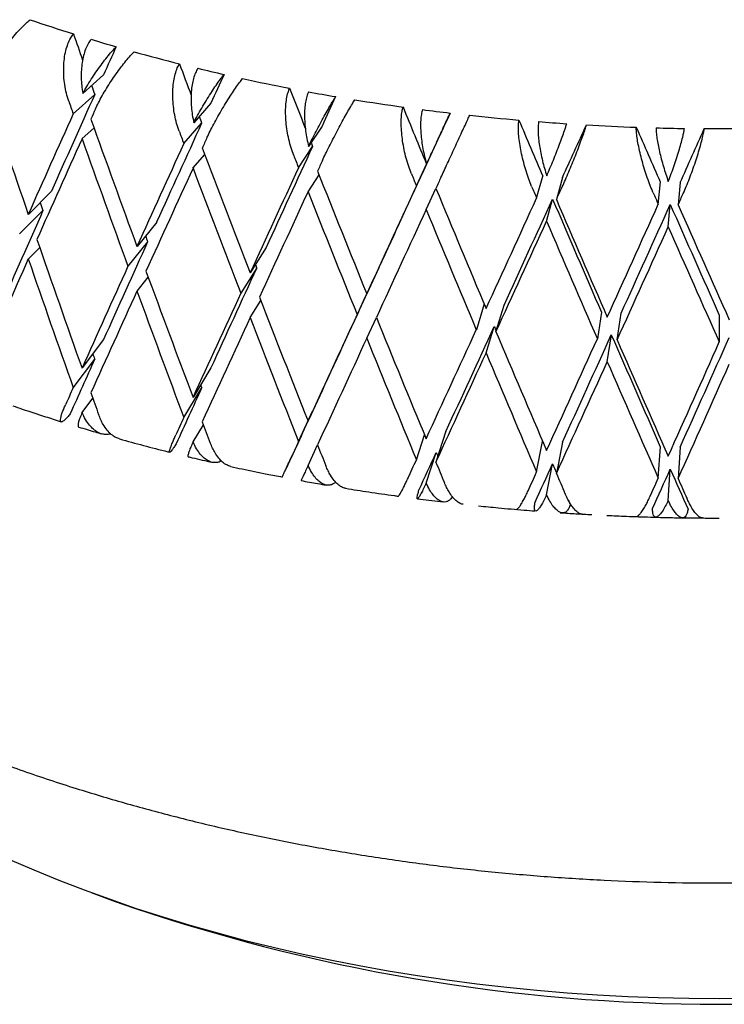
# Model space of a CAD drawing. Header units: millimetres. Extents: x 8 to 740, y 12 to 985.
# Tile 3 of 64: x 683.59 to 691.14, y 85.34 to 95.9. Entities that reach past the tile are written whole.
import ezdxf

# ---------------------------------------------------------------- set-up
doc = ezdxf.new("R2010")
doc.units = ezdxf.units.MM

msp = doc.modelspace()

# ---------------------------------------------------------------- linework, layer by layer
at = {"color": 7, "linetype": 'Continuous', "lineweight": 30}
for p, q in [((684.491, 95.306), (684.269, 95.107)), ((684.165, 94.889), (684.396, 95.096)), ((685.641, 95.003), (685.457, 94.793)), ((685.351, 94.569), (685.542, 94.787)), ((684.259, 94.621), (684.389, 94.737)), ((686.833, 94.758), (686.689, 94.54)), ((686.581, 94.311), (686.731, 94.537)), ((688.057, 94.574), (687.953, 94.35)), ((685.449, 94.306), (685.576, 94.451)), ((687.845, 94.115), (687.953, 94.348)), ((686.682, 94.053), (686.801, 94.233)), ((689.133, 93.984), (689.199, 94.222)), ((689.41, 94.206), (689.345, 93.969)), ((690.437, 93.918), (690.459, 94.158)), ((690.672, 94.153), (690.65, 93.914)), ((683.934, 94.061), (683.684, 93.811)), ((687.949, 93.864), (688.053, 94.089)), ((689.239, 93.736), (689.304, 93.975)), ((683.841, 93.852), (683.591, 93.603)), ((690.543, 93.676), (690.565, 93.917)), ((685.06, 93.728), (684.849, 93.467)), ((683.684, 93.333), (683.806, 93.456)), ((684.963, 93.515), (684.752, 93.254)), ((686.232, 93.454), (686.061, 93.183)), ((686.132, 93.236), (685.961, 92.965)), ((687.441, 93.239), (687.312, 92.96)), ((684.849, 92.989), (684.969, 93.138)), ((687.338, 93.016), (687.209, 92.737)), ((686.061, 92.705), (686.176, 92.887)), ((688.571, 92.851), (688.487, 92.574)), ((688.697, 92.553), (688.783, 92.838)), ((687.312, 92.483), (687.415, 92.706)), ((689.828, 92.763), (689.784, 92.475)), ((689.996, 92.465), (690.04, 92.753)), ((691.091, 92.731), (691.091, 92.442)), ((688.592, 92.325), (688.678, 92.609)), ((684.491, 92.468), (684.26, 92.164)), ((689.89, 92.231), (689.934, 92.519)), ((684.165, 91.953), (684.396, 92.258)), ((685.641, 92.165), (685.45, 91.849)), ((685.351, 91.634), (685.542, 91.949)), ((684.26, 91.687), (684.376, 91.839)), ((686.833, 91.92), (686.682, 91.596)), ((686.581, 91.375), (686.731, 91.7)), ((685.45, 91.373), (685.561, 91.555)), ((687.845, 91.18), (687.932, 91.446)), ((688.161, 91.485), (688.053, 91.154)), ((686.683, 91.119), (686.785, 91.339)), ((689.133, 91.049), (689.197, 91.377)), ((689.41, 91.369), (689.345, 91.034)), ((690.437, 90.983), (690.459, 91.32)), ((690.672, 91.316), (690.65, 90.978)), ((687.949, 90.929), (688.057, 91.259)), ((689.239, 90.803), (689.304, 91.137)), ((690.544, 90.743), (690.565, 91.079)), ((684.359, 86.541), (684.616, 86.446))]:
    msp.add_line(p, q, dxfattribs=at)
at = {"color": 7, "linetype": 'Continuous', "lineweight": 30, "flags": 128}
msp.add_lwpolyline([(683.482, 86.896), (683.744, 86.783), (684.011, 86.674), (684.283, 86.569), (684.56, 86.468), (684.841, 86.371), (685.127, 86.279), (685.416, 86.191), (685.71, 86.108), (686.007, 86.028), (686.308, 85.954), (686.612, 85.884), (686.919, 85.819), (687.229, 85.758), (687.541, 85.702), (687.856, 85.651), (688.173, 85.604), (688.492, 85.562), (688.813, 85.525), (689.136, 85.493), (689.46, 85.466), (689.785, 85.444), (690.111, 85.427), (690.437, 85.415), (690.764, 85.407), (691.091, 85.405), (691.419, 85.407)], dxfattribs=at)
at = {"color": 7, "linetype": 'Continuous', "lineweight": 30}
for centre, radius, start, end in [((689.929, 114.114), 19.251, 251.1301, 252.5863), ((690.18, 114.921), 20.096, 253.1537, 253.9589), ((690.396, 115.693), 20.898, 254.5198, 255.8985), ((690.578, 116.426), 21.653, 256.4378, 257.2039), ((690.728, 117.105), 22.349, 257.7382, 259.0565), ((690.847, 117.727), 22.982, 259.5742, 260.3106), ((690.937, 118.279), 23.541, 260.8246, 262.098), ((691.003, 118.759), 24.025, 262.6001, 263.315), ((691.047, 119.155), 24.424, 263.8146, 265.0572), ((691.073, 119.466), 24.736, 265.549, 266.2501), ((691.087, 119.685), 24.956, 266.7407, 267.9655), ((691.091, 119.813), 25.084, 268.4522, 269.1468), ((691.091, 119.844), 25.114, 269.6335, 270.8532), ((691.091, 104.897), 19.554, 250.6601, 289.3399)]:
    msp.add_arc(centre, radius, start, end, dxfattribs=at)
for centre, major_axis, ratio, start_param, end_param in [((691.091, 101.102), (-12.185, 36.764), 0.213798, 1.6459, 1.653601), ((691.091, 101.102), (14.148, 29.216), 0.108625, 1.812265, 1.822759), ((691.091, 101.102), (-12.723, 36.174), 0.192259, 1.660494, 1.669918), ((691.091, 101.102), (14.345, 29.951), 0.070696, 1.799101, 1.809596), ((691.091, 101.579), (-11.976, 38.613), 0.233895, 1.663885, 1.700409), ((691.091, 101.102), (-12.185, 36.764), 0.213798, 1.661119, 1.663741), ((691.091, 101.102), (-13.192, 35.556), 0.169273, 1.675551, 1.687728), ((691.091, 101.102), (14.148, 29.216), 0.108625, 1.830106, 1.8664), ((691.091, 101.102), (-12.605, 38.032), 0.213798, 1.660101, 1.663741), ((691.091, 101.102), (14.461, 30.688), 0.034713, 1.784856, 1.79535), ((691.091, 100.624), (14.636, 30.224), 0.108625, 1.812256, 1.815903), ((691.091, 101.102), (-13.59, 34.913), 0.144826, 1.690988, 1.708829), ((691.091, 101.102), (14.5, 31.421), 0.000589, 1.769846, 1.78034), ((691.091, 101.102), (14.636, 30.224), 0.108625, 1.830106, 1.866644), ((691.091, 101.579), (-12.605, 38.032), 0.213798, 1.677944, 1.714468), ((691.091, 101.102), (14.345, 29.951), 0.070696, 1.816942, 1.853236), ((691.091, 101.102), (-12.723, 36.174), 0.192259, 1.676308, 1.678334), ((691.091, 101.102), (-13.917, 34.249), 0.118893, 1.706707, 1.724548), ((691.091, 101.102), (-13.162, 37.421), 0.192259, 1.674695, 1.678334), ((691.091, 100.624), (14.464, 32.148), 0.031761, 4.525708, 4.543569), ((691.091, 101.102), (-14.171, 33.564), 0.091438, 1.722595, 1.740435), ((691.091, 100.624), (14.354, 32.863), 0.062413, 4.541518, 4.559379), ((691.091, 100.624), (14.636, 30.224), 0.108625, 1.823007, 1.859549), ((691.091, 101.102), (-12.605, 38.032), 0.213798, 1.670845, 1.707374), ((691.091, 100.624), (14.839, 30.984), 0.070696, 1.799093, 1.802739), ((691.091, 101.102), (-13.192, 35.556), 0.169273, 1.692186, 1.693392), ((691.091, 101.102), (14.839, 30.984), 0.070696, 1.816942, 1.853481), ((691.091, 101.579), (-13.162, 37.421), 0.192259, 1.692537, 1.729062), ((691.091, 101.102), (14.461, 30.688), 0.034713, 1.802696, 1.83899), ((691.091, 101.102), (-13.647, 36.782), 0.169273, 1.689752, 1.693392), ((691.091, 100.624), (14.959, 31.746), 0.034713, 1.784847, 1.788493), ((691.091, 100.624), (14.839, 30.984), 0.070696, 1.809843, 1.846386), ((691.091, 101.102), (-13.162, 37.421), 0.192259, 1.685439, 1.721967), ((691.091, 101.102), (14.959, 31.746), 0.034713, 1.802696, 1.839235), ((691.091, 101.579), (-13.647, 36.782), 0.169273, 1.707595, 1.744119), ((691.091, 101.102), (14.5, 31.421), 0.000589, 1.787686, 1.82398), ((691.091, 101.102), (-14.058, 36.117), 0.144826, 1.70519, 1.708829), ((691.091, 100.624), (15, 32.505), 0.000589, 1.769837, 1.773483), ((691.091, 100.624), (14.959, 31.746), 0.034713, 1.795597, 1.83214), ((691.091, 101.102), (-13.647, 36.782), 0.169273, 1.700496, 1.737025), ((691.091, 101.102), (15, 32.505), 0.000589, 1.787686, 1.824225), ((691.091, 101.579), (-14.058, 36.117), 0.144826, 1.723032, 1.759557), ((691.091, 101.102), (-14.396, 35.43), 0.118893, 1.720909, 1.724548), ((691.091, 100.624), (14.963, 33.256), 0.031761, 4.525218, 4.528865), ((691.091, 101.102), (14.963, 33.256), 0.031761, 4.474476, 4.511015), ((691.091, 100.624), (14.464, 32.148), 0.031761, 4.482061, 4.518361), ((691.091, 101.102), (-13.917, 34.249), 0.118893, 1.731894, 1.768181), ((691.091, 101.579), (-14.396, 35.43), 0.118893, 1.738751, 1.775276), ((691.091, 101.102), (-14.66, 34.722), 0.091438, 1.736796, 1.740435), ((691.091, 100.624), (14.849, 33.996), 0.062413, 4.541028, 4.544674), ((691.091, 101.102), (14.148, 29.216), 0.108625, 1.873739, 1.910026), ((691.091, 101.102), (-11.577, 37.326), 0.233895, 1.690963, 1.693315), ((691.091, 100.624), (15, 32.505), 0.000589, 1.780585, 1.817123), ((691.091, 101.102), (-14.058, 36.117), 0.144826, 1.71593, 1.752462), ((691.091, 101.102), (14.849, 33.996), 0.062413, 4.490286, 4.526825), ((691.091, 100.624), (14.354, 32.863), 0.062413, 4.497871, 4.534171), ((691.091, 101.102), (-14.171, 33.564), 0.091438, 1.747782, 1.784069), ((691.091, 101.579), (-14.66, 34.722), 0.091438, 1.754638, 1.791163), ((691.091, 100.624), (14.963, 33.256), 0.031761, 4.481571, 4.518114), ((691.091, 101.102), (-14.396, 35.43), 0.118893, 1.731652, 1.768181), ((691.091, 100.624), (14.849, 33.996), 0.062413, 4.497381, 4.533924), ((691.091, 101.102), (-14.66, 34.722), 0.091438, 1.74754, 1.784069), ((691.091, 101.579), (-11.976, 38.613), 0.233895, 1.707504, 1.744049), ((691.091, 101.102), (-12.185, 36.764), 0.213798, 1.70559, 1.707374), ((691.091, 101.102), (14.345, 29.951), 0.070696, 1.860575, 1.896862), ((691.091, 100.624), (14.636, 30.224), 0.108625, 1.866644, 1.903169), ((691.091, 101.102), (-11.976, 38.613), 0.233895, 1.700409, 1.736948), ((691.091, 101.102), (14.839, 30.984), 0.070696, 1.860575, 1.897107), ((691.091, 101.579), (-12.605, 38.032), 0.213798, 1.721563, 1.758108), ((691.091, 101.102), (14.461, 30.688), 0.034713, 1.846329, 1.882616), ((691.091, 101.102), (-12.723, 36.174), 0.192259, 1.72093, 1.721967), ((691.091, 101.102), (14.5, 31.421), 0.000589, 1.83132, 1.867607), ((691.091, 100.624), (14.839, 30.984), 0.070696, 1.853481, 1.890005), ((691.091, 101.102), (-12.605, 38.032), 0.213798, 1.714468, 1.751007), ((691.091, 101.102), (14.959, 31.746), 0.034713, 1.846329, 1.882861), ((691.091, 101.579), (-13.162, 37.421), 0.192259, 1.736157, 1.772702), ((691.091, 100.624), (14.959, 31.746), 0.034713, 1.839235, 1.87576), ((691.091, 101.102), (-13.162, 37.421), 0.192259, 1.729062, 1.765601), ((691.091, 101.102), (15, 32.505), 0.000589, 1.83132, 1.867852), ((691.091, 101.579), (-13.647, 36.782), 0.169273, 1.751214, 1.787759), ((691.091, 101.102), (14.963, 33.256), 0.031761, 4.43085, 4.467382), ((691.091, 100.624), (14.464, 32.148), 0.031761, 4.438441, 4.474721), ((691.091, 101.102), (-13.59, 34.913), 0.144826, 1.759801, 1.761226), ((691.091, 100.624), (15, 32.505), 0.000589, 1.824225, 1.86075), ((691.091, 101.102), (-13.647, 36.782), 0.169273, 1.744119, 1.780658), ((691.091, 101.579), (-14.058, 36.117), 0.144826, 1.766652, 1.803197), ((691.091, 101.102), (14.849, 33.996), 0.062413, 4.44666, 4.483192), ((691.091, 100.624), (14.354, 32.863), 0.062413, 4.454251, 4.490531), ((691.091, 101.102), (-13.917, 34.249), 0.118893, 1.77552, 1.811814), ((691.091, 101.579), (-14.396, 35.43), 0.118893, 1.782371, 1.818916), ((691.091, 100.624), (14.171, 33.564), 0.091438, 4.470176, 4.506456), ((691.091, 101.102), (14.66, 34.722), 0.091438, 4.462585, 4.499117), ((691.091, 101.102), (14.345, 29.951), 0.070696, 1.904208, 1.924691), ((691.091, 101.102), (-11.577, 37.326), 0.233895, 1.735345, 1.736948), ((691.091, 100.624), (14.963, 33.256), 0.031761, 4.437952, 4.474476), ((691.091, 101.102), (-14.058, 36.117), 0.144826, 1.759557, 1.796095), ((691.091, 100.624), (14.849, 33.996), 0.062413, 4.453762, 4.490286), ((691.091, 101.102), (-14.396, 35.43), 0.118893, 1.775276, 1.811814), ((691.091, 100.624), (14.66, 34.722), 0.091438, 4.469686, 4.506211), ((691.091, 101.102), (14.839, 30.984), 0.070696, 1.904208, 1.9104), ((691.091, 101.102), (14.461, 30.688), 0.034713, 1.889963, 1.910445), ((691.091, 101.102), (-12.185, 36.764), 0.213798, 1.750092, 1.751007), ((691.091, 101.579), (-11.976, 38.613), 0.233895, 1.751151, 1.757351), ((691.091, 101.102), (14.959, 31.746), 0.034713, 1.889963, 1.896154), ((691.091, 101.102), (14.5, 31.421), 0.000589, 1.874953, 1.895435), ((691.091, 101.579), (-12.605, 38.032), 0.213798, 1.76521, 1.77141), ((691.091, 101.102), (15, 32.505), 0.000589, 1.874953, 1.881144), ((691.091, 101.579), (-13.162, 37.421), 0.192259, 1.779804, 1.786004), ((691.091, 100.624), (14.464, 32.148), 0.031761, 4.417968, 4.431095), ((691.091, 101.102), (-13.192, 35.556), 0.169273, 1.788004, 1.789195), ((691.091, 101.102), (14.963, 33.256), 0.031761, 4.417557, 4.423749), ((691.091, 101.579), (-13.647, 36.782), 0.169273, 1.794861, 1.801061), ((691.091, 100.624), (14.354, 32.863), 0.062413, 4.433778, 4.446905), ((691.091, 101.102), (-13.59, 34.913), 0.144826, 1.803442, 1.806342), ((691.091, 101.102), (14.849, 33.996), 0.062413, 4.433367, 4.439559), ((691.091, 101.579), (-14.058, 36.117), 0.144826, 1.810298, 1.816499), ((691.091, 100.624), (14.171, 33.564), 0.091438, 4.449703, 4.46283), ((691.091, 101.102), (-13.917, 34.249), 0.118893, 1.819161, 1.832297), ((691.091, 101.102), (14.66, 34.722), 0.091438, 4.449292, 4.455483), ((691.091, 101.579), (-14.396, 35.43), 0.118893, 1.826017, 1.832218), ((691.091, 101.102), (-13.59, 34.913), 0.144826, 1.815061, 1.816578)]:
    msp.add_ellipse(centre, major_axis=major_axis, ratio=ratio, start_param=start_param, end_param=end_param, dxfattribs=at)
for points, knots in [([(683.259, 95.307), (683.269, 95.328), (683.289, 95.372), (683.33, 95.444), (683.378, 95.52), (683.431, 95.596), (683.488, 95.672), (683.546, 95.742), (683.604, 95.806), (683.657, 95.858), (683.688, 95.886), (683.703, 95.898)], [0, 0, 0, 0, 0.114606, 0.23252, 0.347132, 0.465168, 0.577786, 0.694016, 0.800844, 0.911181, 1, 1, 1, 1]), ([(684.117, 95.026), (684.108, 95.053), (684.09, 95.109), (684.073, 95.2), (684.063, 95.295), (684.062, 95.389), (684.069, 95.481), (684.084, 95.565), (684.108, 95.64), (684.135, 95.701), (684.158, 95.731), (684.168, 95.745)], [0, 0, 0, 0, 0.114542, 0.23238, 0.34693, 0.464926, 0.577123, 0.692931, 0.799182, 0.908911, 1, 1, 1, 1]), ([(684.356, 95.687), (684.345, 95.672), (684.323, 95.642), (684.296, 95.582), (684.275, 95.514), (684.26, 95.439), (684.252, 95.359), (684.25, 95.275), (684.255, 95.19), (684.264, 95.135), (684.269, 95.107)], [0, 0, 0, 0, 0.121172, 0.245978, 0.367117, 0.49156, 0.616821, 0.745339, 0.871171, 1, 1, 1, 1]), ([(684.269, 95.107), (684.283, 95.132), (684.31, 95.181), (684.358, 95.258), (684.409, 95.336), (684.462, 95.411), (684.515, 95.481), (684.56, 95.535), (684.597, 95.577), (684.617, 95.597), (684.627, 95.608)], [0, 0, 0, 0, 0.137628, 0.279151, 0.416817, 0.558784, 0.691042, 0.827634, 0.913195, 1, 1, 1, 1]), ([(684.404, 94.941), (684.414, 94.963), (684.435, 95.007), (684.475, 95.082), (684.521, 95.16), (684.571, 95.239), (684.625, 95.317), (684.678, 95.39), (684.731, 95.457), (684.778, 95.512), (684.806, 95.541), (684.818, 95.553)], [0, 0, 0, 0, 0.114606, 0.23252, 0.347132, 0.465168, 0.577786, 0.694016, 0.800844, 0.911181, 1, 1, 1, 1]), ([(685.301, 94.704), (685.291, 94.731), (685.272, 94.786), (685.252, 94.876), (685.238, 94.97), (685.231, 95.064), (685.233, 95.156), (685.241, 95.241), (685.258, 95.317), (685.278, 95.379), (685.296, 95.411), (685.304, 95.425)], [0, 0, 0, 0, 0.114542, 0.23238, 0.34693, 0.464926, 0.577123, 0.692931, 0.799182, 0.908911, 1, 1, 1, 1]), ([(685.5, 95.377), (685.492, 95.361), (685.474, 95.329), (685.454, 95.269), (685.439, 95.2), (685.43, 95.125), (685.428, 95.043), (685.431, 94.96), (685.441, 94.875), (685.452, 94.821), (685.457, 94.793)], [0, 0, 0, 0, 0.121172, 0.245978, 0.367117, 0.49156, 0.616821, 0.745339, 0.871171, 1, 1, 1, 1]), ([(685.457, 94.793), (685.47, 94.818), (685.497, 94.869), (685.542, 94.949), (685.59, 95.029), (685.638, 95.106), (685.685, 95.179), (685.725, 95.235), (685.757, 95.279), (685.774, 95.3), (685.782, 95.311)], [0, 0, 0, 0, 0.137628, 0.279151, 0.416817, 0.558784, 0.691042, 0.827634, 0.913195, 1, 1, 1, 1]), ([(685.599, 94.634), (685.61, 94.656), (685.631, 94.702), (685.671, 94.778), (685.715, 94.859), (685.762, 94.94), (685.811, 95.021), (685.859, 95.097), (685.906, 95.166), (685.947, 95.223), (685.971, 95.253), (685.981, 95.266)], [0, 0, 0, 0, 0.114606, 0.23252, 0.347132, 0.465168, 0.577786, 0.694016, 0.800844, 0.911181, 1, 1, 1, 1]), ([(686.529, 94.443), (686.519, 94.469), (686.499, 94.523), (686.476, 94.613), (686.457, 94.706), (686.446, 94.799), (686.441, 94.891), (686.443, 94.976), (686.452, 95.053), (686.466, 95.116), (686.479, 95.148), (686.485, 95.163)], [0, 0, 0, 0, 0.114542, 0.23238, 0.34693, 0.464926, 0.577123, 0.692931, 0.799182, 0.908911, 1, 1, 1, 1]), ([(686.688, 95.125), (686.681, 95.109), (686.668, 95.076), (686.655, 95.015), (686.646, 94.945), (686.644, 94.87), (686.647, 94.789), (686.655, 94.706), (686.669, 94.621), (686.682, 94.568), (686.689, 94.54)], [0, 0, 0, 0, 0.121172, 0.245978, 0.367117, 0.49156, 0.616821, 0.745339, 0.871171, 1, 1, 1, 1]), ([(676.591, 95.098), (676.592, 95.069), (676.593, 95.016), (676.597, 94.951), (676.598, 94.903), (676.601, 94.842), (676.605, 94.764), (676.613, 94.66), (676.625, 94.537), (676.642, 94.395), (676.668, 94.227), (676.705, 94.035), (676.757, 93.817), (676.82, 93.592), (676.883, 93.403), (676.938, 93.253), (676.981, 93.143), (677.026, 93.035), (677.071, 92.933), (677.114, 92.841), (677.154, 92.759), (677.189, 92.688), (677.22, 92.627), (677.247, 92.577), (677.268, 92.538), (677.284, 92.509), (677.297, 92.484), (677.312, 92.458), (677.331, 92.425), (677.353, 92.385), (677.391, 92.32), (677.446, 92.229), (677.515, 92.119), (677.585, 92.012), (677.656, 91.908), (677.732, 91.802), (677.813, 91.692), (677.899, 91.579), (677.993, 91.461), (678.096, 91.337), (678.21, 91.205), (678.338, 91.064), (678.481, 90.914), (678.642, 90.752), (678.825, 90.578), (679.031, 90.393), (679.225, 90.228), (679.401, 90.086), (679.549, 89.971), (679.697, 89.86), (679.844, 89.752), (679.991, 89.649), (680.136, 89.55), (680.271, 89.461), (680.384, 89.388), (680.475, 89.33), (680.545, 89.287), (680.602, 89.252), (680.644, 89.227), (680.672, 89.21), (680.692, 89.198), (680.71, 89.187), (680.73, 89.175), (680.759, 89.158), (680.798, 89.135), (680.847, 89.106), (680.907, 89.072), (680.984, 89.028), (681.083, 88.972), (681.204, 88.906), (681.343, 88.831), (681.501, 88.749), (681.679, 88.659), (681.876, 88.563), (682.094, 88.461), (682.324, 88.357), (682.565, 88.253), (682.816, 88.149), (683.08, 88.045), (683.352, 87.943), (683.628, 87.844), (683.91, 87.748), (684.269, 87.632), (684.711, 87.5), (685.241, 87.357), (685.782, 87.225), (686.336, 87.106), (686.9, 87), (687.475, 86.907), (688.059, 86.827), (688.651, 86.761), (689.25, 86.709), (689.856, 86.671), (690.467, 86.648), (691.054, 86.641), (691.613, 86.647), (692.145, 86.663), (692.678, 86.692), (693.211, 86.732), (693.743, 86.783), (694.274, 86.846), (694.801, 86.921), (695.315, 87.006), (695.812, 87.1), (696.289, 87.201), (696.744, 87.308), (697.179, 87.42), (697.594, 87.536), (697.988, 87.655), (698.362, 87.777), (698.717, 87.901), (699.052, 88.025), (699.369, 88.149), (699.667, 88.273), (699.947, 88.396), (700.193, 88.509), (700.406, 88.611), (700.591, 88.703), (700.765, 88.792), (700.93, 88.879), (701.08, 88.961), (701.215, 89.037), (701.331, 89.103), (701.43, 89.162), (701.502, 89.205), (701.55, 89.234), (701.584, 89.254), (701.622, 89.278), (701.671, 89.308), (701.736, 89.348), (701.818, 89.401), (701.92, 89.466), (702.034, 89.542), (702.155, 89.624), (702.316, 89.736), (702.509, 89.876), (702.723, 90.039), (702.92, 90.197), (703.102, 90.35), (703.278, 90.505), (703.47, 90.683), (703.678, 90.888), (703.902, 91.124), (704.074, 91.321), (704.2, 91.474), (704.283, 91.578), (704.364, 91.684), (704.444, 91.792), (704.519, 91.898), (704.593, 92.005), (704.662, 92.11), (704.725, 92.21), (704.778, 92.297), (704.818, 92.366), (704.849, 92.419), (704.873, 92.461), (704.895, 92.502), (704.923, 92.552), (704.957, 92.616), (704.998, 92.696), (705.043, 92.788), (705.092, 92.889), (705.142, 93.002), (705.194, 93.125), (705.245, 93.253), (705.293, 93.385), (705.339, 93.52), (705.383, 93.663), (705.423, 93.808), (705.461, 93.964), (705.495, 94.124), (705.524, 94.286), (705.545, 94.429), (705.56, 94.554), (705.57, 94.663), (705.578, 94.761), (705.583, 94.858), (705.589, 94.97), (705.591, 95.054), (705.591, 95.098)], [0, 0, 0, 0, 0.002466, 0.004476, 0.006219, 0.0081, 0.011375, 0.015041, 0.019916, 0.025336, 0.03105, 0.038991, 0.047263, 0.055865, 0.064797, 0.068966, 0.073204, 0.077495, 0.081512, 0.08512, 0.088319, 0.091108, 0.093489, 0.09546, 0.097022, 0.098111, 0.098932, 0.099957, 0.101256, 0.10283, 0.104636, 0.109073, 0.113694, 0.117759, 0.121956, 0.126285, 0.130747, 0.135341, 0.140242, 0.145329, 0.150869, 0.156862, 0.163308, 0.170206, 0.178016, 0.186334, 0.195161, 0.2006, 0.206157, 0.211464, 0.216458, 0.221755, 0.226648, 0.231139, 0.235227, 0.237728, 0.240045, 0.241991, 0.243148, 0.244045, 0.244681, 0.245058, 0.245666, 0.246577, 0.247802, 0.249342, 0.251195, 0.253363, 0.256542, 0.26022, 0.264396, 0.269071, 0.274245, 0.279917, 0.286087, 0.292756, 0.299169, 0.305984, 0.313088, 0.320224, 0.327383, 0.334563, 0.341766, 0.354552, 0.367408, 0.380334, 0.393329, 0.406394, 0.41953, 0.432735, 0.446011, 0.459357, 0.472773, 0.48626, 0.499817, 0.511494, 0.523224, 0.535005, 0.546838, 0.558724, 0.570662, 0.582652, 0.594502, 0.60601, 0.617175, 0.627997, 0.638475, 0.648611, 0.658403, 0.667853, 0.676959, 0.685722, 0.694142, 0.702219, 0.709952, 0.717343, 0.722897, 0.72824, 0.733371, 0.738292, 0.742932, 0.747012, 0.750608, 0.753719, 0.756345, 0.757378, 0.758334, 0.759534, 0.761085, 0.762985, 0.765801, 0.769145, 0.773019, 0.777213, 0.781387, 0.789512, 0.797541, 0.804629, 0.811639, 0.818575, 0.825614, 0.835345, 0.845473, 0.855997, 0.86024, 0.864545, 0.868911, 0.873338, 0.877739, 0.881808, 0.886357, 0.890357, 0.893808, 0.896709, 0.898603, 0.900157, 0.901644, 0.903406, 0.906107, 0.909269, 0.912845, 0.916821, 0.921197, 0.925975, 0.931152, 0.936029, 0.941215, 0.946709, 0.952414, 0.957864, 0.964524, 0.970644, 0.976225, 0.980751, 0.984847, 0.988512, 0.991927, 0.995733, 1, 1, 1, 1]), ([(686.689, 94.54), (686.701, 94.566), (686.727, 94.618), (686.769, 94.7), (686.813, 94.783), (686.856, 94.862), (686.897, 94.937), (686.931, 94.995), (686.958, 95.041), (686.972, 95.062), (686.979, 95.073)], [0, 0, 0, 0, 0.137628, 0.279151, 0.416817, 0.558784, 0.691042, 0.827634, 0.913195, 1, 1, 1, 1]), ([(686.837, 94.388), (686.848, 94.411), (686.869, 94.458), (686.908, 94.536), (686.95, 94.619), (686.993, 94.703), (687.038, 94.786), (687.08, 94.864), (687.121, 94.935), (687.156, 94.994), (687.175, 95.025), (687.184, 95.039)], [0, 0, 0, 0, 0.114606, 0.23252, 0.347132, 0.465168, 0.577786, 0.694016, 0.800844, 0.911181, 1, 1, 1, 1]), ([(687.791, 94.245), (687.781, 94.271), (687.761, 94.324), (687.734, 94.412), (687.712, 94.504), (687.696, 94.597), (687.685, 94.688), (687.68, 94.773), (687.682, 94.85), (687.688, 94.913), (687.697, 94.947), (687.701, 94.962)], [0, 0, 0, 0, 0.114542, 0.23238, 0.34693, 0.464926, 0.577123, 0.692931, 0.799182, 0.908911, 1, 1, 1, 1]), ([(687.909, 94.934), (687.904, 94.917), (687.896, 94.884), (687.889, 94.822), (687.888, 94.753), (687.891, 94.677), (687.9, 94.596), (687.913, 94.514), (687.931, 94.43), (687.946, 94.377), (687.953, 94.35)], [0, 0, 0, 0, 0.121172, 0.245978, 0.367117, 0.49156, 0.616821, 0.745339, 0.871171, 1, 1, 1, 1]), ([(687.953, 94.35), (687.965, 94.377), (687.99, 94.43), (688.029, 94.514), (688.068, 94.599), (688.106, 94.68), (688.141, 94.757), (688.169, 94.817), (688.19, 94.863), (688.201, 94.886), (688.206, 94.897)], [0, 0, 0, 0, 0.137628, 0.279151, 0.416817, 0.558784, 0.691042, 0.827634, 0.913195, 1, 1, 1, 1]), ([(688.107, 94.206), (688.118, 94.229), (688.14, 94.277), (688.177, 94.357), (688.216, 94.442), (688.256, 94.528), (688.295, 94.613), (688.332, 94.693), (688.366, 94.766), (688.394, 94.827), (688.409, 94.859), (688.415, 94.873)], [0, 0, 0, 0, 0.114606, 0.23252, 0.347132, 0.465168, 0.577786, 0.694016, 0.800844, 0.911181, 1, 1, 1, 1]), ([(689.079, 94.111), (689.069, 94.136), (689.048, 94.188), (689.019, 94.275), (688.993, 94.366), (688.971, 94.458), (688.954, 94.549), (688.943, 94.633), (688.937, 94.71), (688.937, 94.773), (688.941, 94.807), (688.943, 94.822)], [0, 0, 0, 0, 0.114542, 0.23238, 0.34693, 0.464926, 0.577123, 0.692931, 0.799182, 0.908911, 1, 1, 1, 1]), ([(689.154, 94.805), (689.152, 94.788), (689.148, 94.755), (689.148, 94.692), (689.153, 94.623), (689.163, 94.548), (689.177, 94.468), (689.195, 94.386), (689.217, 94.303), (689.233, 94.251), (689.242, 94.225)], [0, 0, 0, 0, 0.121172, 0.245978, 0.367117, 0.49156, 0.616821, 0.745339, 0.871171, 1, 1, 1, 1]), ([(689.242, 94.225), (689.253, 94.252), (689.276, 94.306), (689.312, 94.392), (689.346, 94.478), (689.378, 94.561), (689.407, 94.64), (689.429, 94.701), (689.445, 94.749), (689.452, 94.771), (689.456, 94.783)], [0, 0, 0, 0, 0.137628, 0.279151, 0.416817, 0.558784, 0.691042, 0.827634, 0.913195, 1, 1, 1, 1]), ([(689.399, 94.088), (689.41, 94.112), (689.432, 94.161), (689.468, 94.243), (689.504, 94.33), (689.539, 94.417), (689.574, 94.505), (689.604, 94.586), (689.632, 94.661), (689.653, 94.723), (689.663, 94.755), (689.668, 94.77)], [0, 0, 0, 0, 0.114606, 0.23252, 0.347132, 0.465168, 0.577786, 0.694016, 0.800844, 0.911181, 1, 1, 1, 1]), ([(690.383, 94.042), (690.372, 94.067), (690.35, 94.118), (690.319, 94.203), (690.289, 94.293), (690.263, 94.383), (690.24, 94.473), (690.222, 94.557), (690.209, 94.633), (690.202, 94.697), (690.201, 94.73), (690.201, 94.745)], [0, 0, 0, 0, 0.114542, 0.23238, 0.34693, 0.464926, 0.577123, 0.692931, 0.799182, 0.908911, 1, 1, 1, 1]), ([(690.413, 94.739), (690.414, 94.722), (690.415, 94.689), (690.422, 94.627), (690.434, 94.558), (690.449, 94.483), (690.469, 94.404), (690.492, 94.323), (690.517, 94.242), (690.535, 94.19), (690.544, 94.164)], [0, 0, 0, 0, 0.1211723, 0.2459781, 0.3671171, 0.4915599, 0.6168215, 0.7453387, 0.8711714, 1, 1, 1, 1]), ([(690.544, 94.164), (690.555, 94.192), (690.577, 94.247), (690.608, 94.335), (690.638, 94.423), (690.664, 94.508), (690.686, 94.587), (690.701, 94.649), (690.712, 94.698), (690.716, 94.721), (690.717, 94.732)], [0, 0, 0, 0, 0.1376282, 0.2791513, 0.4168174, 0.5587839, 0.6910424, 0.8276344, 0.9131954, 1, 1, 1, 1]), ([(690.705, 94.035), (690.715, 94.06), (690.737, 94.11), (690.771, 94.194), (690.804, 94.282), (690.835, 94.372), (690.864, 94.461), (690.888, 94.544), (690.908, 94.619), (690.923, 94.682), (690.928, 94.715), (690.931, 94.73)], [0, 0, 0, 0, 0.114606, 0.23252, 0.347132, 0.465168, 0.577786, 0.694016, 0.800844, 0.911181, 1, 1, 1, 1]), ([(683.518, 91.759), (683.551, 91.747), (683.667, 91.707), (683.84, 91.65), (683.98, 91.606), (684.037, 91.588)], [0, 0, 0, 0, 0.196152, 0.676298, 1, 1, 1, 1]), ([(684.134, 91.673), (684.123, 91.66), (684.101, 91.633), (684.074, 91.607), (684.053, 91.59), (684.038, 91.586), (684.029, 91.593), (684.028, 91.611), (684.034, 91.642), (684.046, 91.681), (684.063, 91.724), (684.076, 91.754), (684.083, 91.77)], [0, 0, 0, 0, 0.0990323, 0.2010432, 0.3000449, 0.4017309, 0.504401, 0.609736, 0.7183968, 0.8299501, 0.9143315, 1, 1, 1, 1]), ([(684.26, 91.687), (684.253, 91.668), (684.237, 91.63), (684.222, 91.585), (684.216, 91.552), (684.217, 91.534), (684.224, 91.532), (684.226, 91.532)], [0, 0, 0, 0, 0.214145, 0.434413, 0.648591, 0.869315, 1, 1, 1, 1]), ([(684.568, 91.458), (684.554, 91.455), (684.524, 91.448), (684.477, 91.454), (684.429, 91.472), (684.382, 91.505), (684.338, 91.551), (684.295, 91.611), (684.272, 91.661), (684.26, 91.687)], [0, 0, 0, 0, 0.122237, 0.259304, 0.397697, 0.539682, 0.686151, 0.836518, 1, 1, 1, 1]), ([(684.663, 91.404), (684.649, 91.409), (684.618, 91.419), (684.572, 91.451), (684.527, 91.497), (684.49, 91.551), (684.46, 91.608), (684.445, 91.646), (684.438, 91.665)], [0, 0, 0, 0, 0.156961, 0.337804, 0.524402, 0.715992, 0.856966, 1, 1, 1, 1]), ([(684.226, 91.53), (684.284, 91.513), (684.365, 91.488), (684.448, 91.465), (684.471, 91.458)], [0, 0, 0, 0, 0.722182, 1, 1, 1, 1]), ([(685.269, 91.351), (685.26, 91.337), (685.243, 91.31), (685.222, 91.282), (685.208, 91.265), (685.199, 91.259), (685.196, 91.266), (685.2, 91.285), (685.21, 91.316), (685.226, 91.356), (685.244, 91.4), (685.258, 91.431), (685.265, 91.446)], [0, 0, 0, 0, 0.099032, 0.201043, 0.300045, 0.401731, 0.504401, 0.609736, 0.718397, 0.82995, 0.914331, 1, 1, 1, 1]), ([(684.663, 91.403), (684.748, 91.38), (684.919, 91.333), (685.098, 91.286), (685.193, 91.263), (685.2, 91.262)], [0, 0, 0, 0, 0.477445, 0.962187, 1, 1, 1, 1]), ([(685.45, 91.373), (685.442, 91.353), (685.424, 91.314), (685.407, 91.269), (685.396, 91.236), (685.392, 91.216), (685.395, 91.215), (685.396, 91.215)], [0, 0, 0, 0, 0.20926, 0.4245038, 0.6337968, 0.849486, 1, 1, 1, 1]), ([(685.754, 91.167), (685.75, 91.165), (685.733, 91.154), (685.699, 91.148), (685.656, 91.15), (685.612, 91.167), (685.569, 91.196), (685.526, 91.24), (685.485, 91.298), (685.462, 91.347), (685.45, 91.373)], [0, 0, 0, 0, 0.042284, 0.168673, 0.298488, 0.42956, 0.564034, 0.702754, 0.845167, 1, 1, 1, 1]), ([(685.855, 91.108), (685.855, 91.108), (685.84, 91.109), (685.81, 91.123), (685.766, 91.152), (685.724, 91.197), (685.688, 91.249), (685.658, 91.304), (685.643, 91.341), (685.635, 91.36)], [0, 0, 0, 0, 0.001523, 0.174192, 0.351339, 0.534123, 0.721797, 0.85989, 1, 1, 1, 1]), ([(685.396, 91.213), (685.411, 91.21), (685.497, 91.188), (685.584, 91.169), (685.655, 91.153)], [0, 0, 0, 0, 0.179117, 1, 1, 1, 1]), ([(685.855, 91.108), (685.895, 91.099), (686.024, 91.071), (686.207, 91.033), (686.352, 91.006), (686.406, 90.995)], [0, 0, 0, 0, 0.217976, 0.706509, 1, 1, 1, 1]), ([(686.406, 90.995), (686.406, 90.995), (686.405, 90.993), (686.408, 91), (686.416, 91.018), (686.431, 91.05), (686.45, 91.091), (686.47, 91.136), (686.485, 91.167), (686.492, 91.183)], [0, 0, 0, 0, 0.006598, 0.177077, 0.351982, 0.532409, 0.717639, 0.857751, 1, 1, 1, 1]), ([(686.683, 91.119), (686.674, 91.099), (686.655, 91.059), (686.634, 91.013), (686.618, 90.979), (686.609, 90.959), (686.609, 90.958), (686.609, 90.958)], [0, 0, 0, 0, 0.2055, 0.416876, 0.622408, 0.834221, 1, 1, 1, 1]), ([(686.979, 90.941), (686.97, 90.933), (686.95, 90.917), (686.915, 90.906), (686.877, 90.907), (686.837, 90.921), (686.797, 90.949), (686.757, 90.991), (686.718, 91.047), (686.695, 91.094), (686.683, 91.119)], [0, 0, 0, 0, 0.0977272, 0.2167992, 0.3390997, 0.4625838, 0.5892729, 0.7199622, 0.8541303, 1, 1, 1, 1]), ([(687.085, 90.875), (687.084, 90.875), (687.07, 90.875), (687.041, 90.888), (687.001, 90.915), (686.961, 90.957), (686.926, 91.007), (686.897, 91.061), (686.881, 91.097), (686.874, 91.116)], [0, 0, 0, 0, 0.015069, 0.185395, 0.360139, 0.540443, 0.725571, 0.86179, 1, 1, 1, 1]), ([(686.609, 90.957), (686.667, 90.946), (686.757, 90.929), (686.848, 90.914), (686.88, 90.909)], [0, 0, 0, 0, 0.6540637, 1, 1, 1, 1]), ([(687.647, 90.79), (687.647, 90.79), (687.648, 90.788), (687.655, 90.795), (687.668, 90.814), (687.687, 90.847), (687.709, 90.888), (687.731, 90.935), (687.747, 90.967), (687.754, 90.983)], [0, 0, 0, 0, 0.018249, 0.186729, 0.359582, 0.537893, 0.720951, 0.859419, 1, 1, 1, 1]), ([(687.949, 90.929), (687.939, 90.909), (687.92, 90.868), (687.895, 90.82), (687.875, 90.785), (687.861, 90.765), (687.852, 90.76), (687.85, 90.77), (687.854, 90.794), (687.862, 90.825), (687.869, 90.848), (687.871, 90.856)], [0, 0, 0, 0, 0.119854, 0.243135, 0.363008, 0.486545, 0.60299, 0.72322, 0.833004, 0.946354, 1, 1, 1, 1]), ([(688.229, 90.785), (688.226, 90.78), (688.216, 90.761), (688.193, 90.741), (688.163, 90.727), (688.13, 90.726), (688.095, 90.738), (688.058, 90.764), (688.022, 90.804), (687.984, 90.858), (687.961, 90.905), (687.949, 90.929)], [0, 0, 0, 0, 0.039879, 0.154808, 0.266347, 0.380911, 0.496583, 0.615257, 0.737678, 0.863359, 1, 1, 1, 1]), ([(688.344, 90.705), (688.342, 90.704), (688.329, 90.704), (688.303, 90.716), (688.267, 90.741), (688.23, 90.781), (688.196, 90.829), (688.168, 90.882), (688.152, 90.917), (688.144, 90.935)], [0, 0, 0, 0, 0.025603, 0.194108, 0.366982, 0.545358, 0.728506, 0.863269, 1, 1, 1, 1]), ([(687.085, 90.874), (687.168, 90.861), (687.342, 90.833), (687.529, 90.806), (687.634, 90.792), (687.647, 90.79)], [0, 0, 0, 0, 0.443802, 0.933664, 1, 1, 1, 1]), ([(688.913, 90.649), (688.914, 90.649), (688.917, 90.646), (688.929, 90.654), (688.947, 90.674), (688.97, 90.708), (688.994, 90.75), (689.018, 90.798), (689.034, 90.831), (689.041, 90.848)], [0, 0, 0, 0, 0.02674, 0.193763, 0.365121, 0.54189, 0.723364, 0.860635, 1, 1, 1, 1]), ([(689.239, 90.803), (689.229, 90.782), (689.209, 90.74), (689.181, 90.692), (689.157, 90.655), (689.137, 90.634), (689.122, 90.628), (689.113, 90.638), (689.11, 90.663), (689.111, 90.693), (689.115, 90.717), (689.116, 90.725)], [0, 0, 0, 0, 0.119854, 0.243135, 0.363008, 0.486545, 0.60299, 0.72322, 0.833004, 0.946354, 1, 1, 1, 1]), ([(689.494, 90.698), (689.488, 90.683), (689.478, 90.655), (689.457, 90.627), (689.432, 90.611), (689.405, 90.609), (689.375, 90.62), (689.343, 90.644), (689.309, 90.682), (689.274, 90.734), (689.251, 90.779), (689.239, 90.803)], [0, 0, 0, 0, 0.104109, 0.21135, 0.315427, 0.422327, 0.53026, 0.640996, 0.755227, 0.8725, 1, 1, 1, 1]), ([(689.622, 90.598), (689.62, 90.598), (689.609, 90.597), (689.586, 90.607), (689.554, 90.631), (689.52, 90.669), (689.489, 90.716), (689.461, 90.767), (689.445, 90.802), (689.437, 90.819)], [0, 0, 0, 0, 0.031321, 0.198836, 0.370696, 0.548026, 0.730099, 0.864071, 1, 1, 1, 1]), ([(690.196, 90.572), (690.197, 90.571), (690.203, 90.569), (690.218, 90.578), (690.241, 90.598), (690.268, 90.633), (690.295, 90.677), (690.321, 90.726), (690.336, 90.76), (690.344, 90.777)], [0, 0, 0, 0, 0.030947, 0.197248, 0.367866, 0.54387, 0.72456, 0.861237, 1, 1, 1, 1]), ([(687.854, 90.762), (687.865, 90.761), (687.958, 90.748), (688.051, 90.737), (688.134, 90.728)], [0, 0, 0, 0, 0.113454, 1, 1, 1, 1]), ([(688.511, 90.686), (688.581, 90.679), (688.743, 90.663), (688.943, 90.645), (689.074, 90.635), (689.112, 90.632)], [0, 0, 0, 0, 0.348533, 0.812287, 1, 1, 1, 1]), ([(690.544, 90.743), (690.533, 90.721), (690.512, 90.678), (690.481, 90.628), (690.453, 90.59), (690.428, 90.568), (690.407, 90.562), (690.391, 90.571), (690.38, 90.595), (690.376, 90.625), (690.375, 90.649), (690.375, 90.657)], [0, 0, 0, 0, 0.119854, 0.243135, 0.363008, 0.486545, 0.60299, 0.72322, 0.833004, 0.946354, 1, 1, 1, 1]), ([(690.756, 90.649), (690.753, 90.635), (690.747, 90.605), (690.733, 90.577), (690.715, 90.56), (690.693, 90.556), (690.668, 90.566), (690.64, 90.588), (690.61, 90.625), (690.577, 90.675), (690.555, 90.719), (690.544, 90.743)], [0, 0, 0, 0, 0.104109, 0.21135, 0.315427, 0.422327, 0.53026, 0.640996, 0.755227, 0.8725, 1, 1, 1, 1]), ([(690.91, 90.557), (690.909, 90.556), (690.9, 90.555), (690.881, 90.564), (690.853, 90.586), (690.822, 90.623), (690.793, 90.668), (690.767, 90.718), (690.751, 90.752), (690.743, 90.769)], [0, 0, 0, 0, 0.033079, 0.200291, 0.371839, 0.548846, 0.730589, 0.864318, 1, 1, 1, 1]), ([(689.385, 90.612), (689.441, 90.609), (689.554, 90.601), (689.667, 90.595), (689.724, 90.592)], [0, 0, 0, 0, 0.4974344, 1, 1, 1, 1]), ([(689.885, 90.584), (689.955, 90.58), (690.111, 90.573), (690.339, 90.566), (690.553, 90.56), (690.738, 90.557), (690.852, 90.556), (690.908, 90.556)], [0, 0, 0, 0, 0.207615, 0.456718, 0.668188, 0.834837, 1, 1, 1, 1]), ([(690.91, 90.556), (690.919, 90.556), (690.98, 90.555), (691.04, 90.555), (691.091, 90.555)], [0, 0, 0, 0, 0.153272, 1, 1, 1, 1])]:
    msp.add_open_spline(points, degree=3, knots=knots, dxfattribs=at)

doc.saveas('drawing.dxf')
